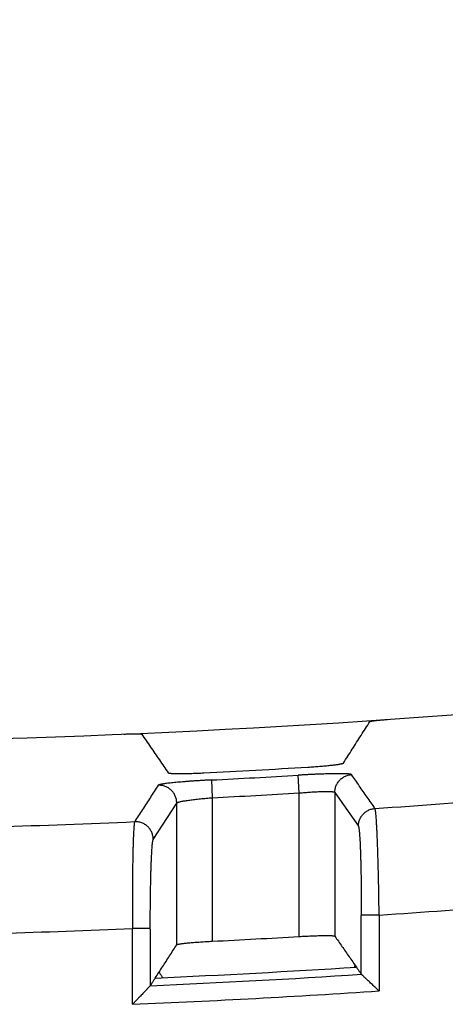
# Model space of a CAD drawing. Header units: inches. Extents: x 0 to 34, y 0 to 22.
# Tile 54 of 78: x 16.965 to 17.204, y 12.938 to 13.491. Entities that reach past the tile are written whole.
import ezdxf

# ---------------------------------------------------------------- set-up
doc = ezdxf.new("R2010")
doc.units = ezdxf.units.IN
doc.header["$LTSCALE"] = 1.87
doc.header["$MEASUREMENT"] = 0
doc.layers.get('0').update_dxf_attribs({"linetype": 'CONTINUOUS'})
doc.layers.add('DIMENSIONS', color=7, linetype='CONTINUOUS')
doc.styles.get("Standard").update_dxf_attribs({"font": 'txt', "width": 0.8})
doc.dimstyles.new('DIMSTYLE_1', dxfattribs={"dimtxt": 0.125, "dimasz": 0.18, "dimexe": 0.18, "dimexo": 0.0625, "dimgap": 0.09, "dimtad": 0, "dimtih": 1, "dimtoh": 1, "dimdec": 3, "dimzin": 4, "dimdsep": 46, "dimtxsty": 'STANDARD', "dimblk": '_FILLED', "dimblk1": '_FILLED', "dimblk2": '_FILLED', "dimcen": 0.09, "dimadec": 0, "dimazin": 0, "dimtp": 0.01, "dimtm": 0.01, "dimtfac": 1, "dimtdec": 3, "dimtofl": 0, "dimtmove": 0, "dimatfit": 3, "dimldrblk": '_FILLED', "dimfxl": 1, "dimtolj": 1, "dimtzin": 4, "dimarcsym": 0})

# ---------------------------------------------------------------- blocks, each defined once
blk = doc.blocks.new('_FILLED')
at = {"color": 0, "linetype": 'BYBLOCK'}
blk.add_solid([(0, 0), (-1, 0.1736), (-1, -0.1736)], dxfattribs=at)
blk = doc.blocks.new('*D1')
at = {"layer": 'DIMENSIONS', "color": 2, "linetype": 'CONTINUOUS'}
for p, q in [((14.80322, 13.09398), (14.80322, 14.04985)), ((18.12322, 13.18742), (18.12322, 14.04985)), ((14.80322, 13.92485), (15.73822, 13.92485)), ((18.12322, 13.92485), (17.18822, 13.92485))]:
    blk.add_line(p, q, dxfattribs=at)
at = {"layer": 'DIMENSIONS', "color": 2, "linetype": 'CONTINUOUS', "xscale": 0.18, "yscale": 0.18, "zscale": 0.18, "rotation": 180}
blk.add_blockref('_FILLED', (14.80322, 13.92485), dxfattribs=at)
at = {"layer": 'DIMENSIONS', "color": 2, "linetype": 'CONTINUOUS', "xscale": 0.18, "yscale": 0.18, "zscale": 0.18}
blk.add_blockref('_FILLED', (18.12322, 13.92485), dxfattribs=at)
at = {"layer": 'DIMENSIONS', "color": 2, "linetype": 'CONTINUOUS', "width": 0.8}
for s, p in [('[', (16.42572, 13.86235)), (']', (17.02572, 13.86235)), ('3.320', (15.80072, 13.86235)), ('84.33', (16.52572, 13.86235))]:
    blk.add_text(s, height=0.125, dxfattribs=at).set_placement(p)

msp = doc.modelspace()

# ---------------------------------------------------------------- linework, layer by layer
at = {"color": 7, "linetype": 'CONTINUOUS'}
for p, q in [((17.12225, 13.057), (17.12166, 13.06697)), ((17.07286, 13.06428), (17.07337, 13.05431)), ((17.12225, 12.97635), (17.12225, 13.057)), ((17.14223, 13.05734), (17.14223, 12.97654)), ((17.14223, 13.05734), (17.15546, 13.03832)), ((17.04016, 13.03089), (17.05338, 13.05134)), ((17.05338, 12.97171), (17.05338, 13.05134)), ((17.07337, 13.05431), (17.07337, 12.97369)), ((17.16711, 12.98839), (17.15711, 12.98839)), ((17.16711, 12.98839), (17.16711, 12.94574)), ((17.02851, 12.93825), (17.02851, 12.98084)), ((17.0385, 12.98084), (17.02851, 12.98084))]:
    msp.add_line(p, q, dxfattribs=at)
for radius, start, end in [(5.76796, 259.86523, 280.13477), (5.79181, 272.873044, 273.45248), (5.79603, 272.913452, 273.396553), (5.80602, 272.913446, 273.396553), (5.81739, 273.809725, 274.575838), (5.81739, 271.712922, 272.477495), (5.87731, 273.793479, 274.5207), (5.87731, 271.714503, 272.440288), (5.88653, 272.873565, 273.350045), (5.90566, 272.552867, 273.650802), (5.90988, 272.523754, 273.675517), (5.91986, 272.422737, 273.766172)]:
    msp.add_arc((16.77826, 18.85282), radius, start, end, dxfattribs=at)
for points, knots in [([(17.14704, 13.07377), (17.14869, 13.07637), (17.152, 13.08156), (17.15696, 13.08935), (17.16027, 13.09453), (17.16191, 13.09712)], [0, 0, 0, 0, 0.333892, 0.667225, 1, 1, 1, 1]), ([(17.16191, 13.09712), (17.16193, 13.09715), (17.16202, 13.09719), (17.16219, 13.09725), (17.16245, 13.09731), (17.1628, 13.09738), (17.16323, 13.09745), (17.16374, 13.09753), (17.16433, 13.09761), (17.16498, 13.09769), (17.1657, 13.09777), (17.16648, 13.09785), (17.1673, 13.09793), (17.16817, 13.09801), (17.16908, 13.09809), (17.17001, 13.09816), (17.17095, 13.09824), (17.17159, 13.09828), (17.17191, 13.0983)], [0, 0, 0, 0, 0.009574, 0.027529, 0.054085, 0.089234, 0.132673, 0.183923, 0.242752, 0.308417, 0.380399, 0.458158, 0.54067, 0.627524, 0.71775, 0.810352, 0.904871, 1, 1, 1, 1]), ([(17.02371, 13.09008), (17.02402, 13.09009), (17.02466, 13.09012), (17.02561, 13.09015), (17.02654, 13.09018), (17.02744, 13.0902), (17.02831, 13.09022), (17.02914, 13.09023), (17.02991, 13.09023), (17.03063, 13.09023), (17.03129, 13.09023), (17.03187, 13.09021), (17.03238, 13.09019), (17.03281, 13.09017), (17.03316, 13.09014), (17.03342, 13.0901), (17.03359, 13.09007), (17.03368, 13.09003), (17.0337, 13.09001)], [0, 0, 0, 0, 0.095757, 0.190723, 0.283674, 0.374158, 0.461177, 0.543773, 0.621546, 0.693483, 0.759056, 0.817755, 0.868834, 0.912063, 0.946957, 0.973205, 0.990799, 1, 1, 1, 1]), ([(17.0337, 13.09001), (17.03535, 13.0876), (17.03865, 13.08279), (17.04361, 13.07556), (17.04692, 13.07074), (17.04858, 13.06833)], [0, 0, 0, 0, 0.332773, 0.666106, 1, 1, 1, 1]), ([(17.12705, 13.07152), (17.12762, 13.07155), (17.12875, 13.07163), (17.13043, 13.07174), (17.1321, 13.07186), (17.13372, 13.07199), (17.1353, 13.07212), (17.13682, 13.07225), (17.13827, 13.07239), (17.13964, 13.07253), (17.14091, 13.07266), (17.14208, 13.0728), (17.14315, 13.07294), (17.14409, 13.07307), (17.14492, 13.0732), (17.14561, 13.07333), (17.14617, 13.07344), (17.14659, 13.07355), (17.14686, 13.07365), (17.14701, 13.07373), (17.14704, 13.07377)], [0, 0, 0, 0, 0.084603, 0.1687, 0.251541, 0.332701, 0.41139, 0.487225, 0.559481, 0.627765, 0.69149, 0.750221, 0.803555, 0.851045, 0.892443, 0.927374, 0.955696, 0.977188, 0.991859, 1, 1, 1, 1]), ([(17.04858, 13.06833), (17.04861, 13.06829), (17.04875, 13.06823), (17.04903, 13.06816), (17.04945, 13.0681), (17.05001, 13.06804), (17.0507, 13.06799), (17.05152, 13.06796), (17.05247, 13.06793), (17.05353, 13.06791), (17.05471, 13.0679), (17.05598, 13.0679), (17.05734, 13.06792), (17.05879, 13.06794), (17.06031, 13.06797), (17.06189, 13.06802), (17.06351, 13.06807), (17.06518, 13.06813), (17.06686, 13.06821), (17.068, 13.06826), (17.06857, 13.06829)], [0, 0, 0, 0, 0.007829, 0.022165, 0.043359, 0.071423, 0.106128, 0.147333, 0.194657, 0.247855, 0.306484, 0.370147, 0.438416, 0.510716, 0.586666, 0.66555, 0.746997, 0.830222, 0.914796, 1, 1, 1, 1]), ([(17.15159, 13.0673), (17.15155, 13.06736), (17.15137, 13.06744), (17.15103, 13.06753), (17.15051, 13.06761), (17.14982, 13.06768), (17.14897, 13.06773), (17.14795, 13.06777), (17.14679, 13.0678), (17.14547, 13.06781), (17.14402, 13.06782), (17.14242, 13.0678), (17.14071, 13.06777), (17.13888, 13.06773), (17.13696, 13.06768), (17.13495, 13.06761), (17.13286, 13.06753), (17.1307, 13.06744), (17.12848, 13.06734), (17.12623, 13.06723), (17.12395, 13.0671), (17.12242, 13.06702), (17.12166, 13.06697)], [0, 0, 0, 0, 0.006641, 0.01846, 0.035874, 0.058943, 0.087537, 0.121362, 0.160236, 0.204072, 0.252747, 0.305983, 0.363363, 0.424407, 0.488613, 0.555644, 0.62535, 0.697512, 0.771646, 0.847172, 0.923492, 1, 1, 1, 1]), ([(17.14223, 13.05735), (17.14224, 13.05768), (17.14227, 13.05835), (17.14242, 13.05933), (17.14267, 13.0603), (17.14302, 13.06125), (17.14346, 13.06215), (17.14399, 13.063), (17.1446, 13.0638), (17.14529, 13.06453), (17.14604, 13.06519), (17.14686, 13.06577), (17.14773, 13.06627), (17.14865, 13.06667), (17.14961, 13.06699), (17.15059, 13.0672), (17.15125, 13.06728), (17.15159, 13.0673)], [0, 0, 0, 0, 0.066046, 0.132616, 0.199238, 0.265892, 0.332581, 0.399311, 0.466066, 0.532824, 0.599579, 0.666326, 0.733066, 0.79981, 0.866559, 0.933297, 1, 1, 1, 1]), ([(17.16479, 13.04828), (17.16332, 13.0504), (17.16038, 13.05463), (17.15598, 13.06097), (17.15305, 13.06519), (17.15159, 13.0673)], [0, 0, 0, 0, 0.333841, 0.667174, 1, 1, 1, 1]), ([(17.07286, 13.06428), (17.0721, 13.06424), (17.07058, 13.06416), (17.0683, 13.06403), (17.06605, 13.0639), (17.06383, 13.06376), (17.06167, 13.06361), (17.05958, 13.06346), (17.05757, 13.0633), (17.05565, 13.06315), (17.05382, 13.06299), (17.0521, 13.06282), (17.05051, 13.06266), (17.04905, 13.0625), (17.04773, 13.06234), (17.04656, 13.06218), (17.04555, 13.06203), (17.04469, 13.06188), (17.04401, 13.06174), (17.04349, 13.0616), (17.04314, 13.06147), (17.04297, 13.06137), (17.04293, 13.06132)], [0, 0, 0, 0, 0.07578, 0.15154, 0.226655, 0.300504, 0.372477, 0.442045, 0.508964, 0.573088, 0.63411, 0.691544, 0.744913, 0.793776, 0.837824, 0.876908, 0.910948, 0.939784, 0.963143, 0.98089, 0.993059, 1, 1, 1, 1]), ([(17.04293, 13.06131), (17.04147, 13.05904), (17.03853, 13.0545), (17.03413, 13.04769), (17.0312, 13.04314), (17.02973, 13.04086)], [0, 0, 0, 0, 0.332865, 0.666197, 1, 1, 1, 1]), ([(17.05338, 13.05134), (17.05338, 13.05168), (17.05334, 13.05235), (17.05319, 13.05334), (17.05293, 13.05432), (17.05258, 13.05527), (17.05214, 13.05618), (17.0516, 13.05703), (17.05099, 13.05783), (17.05029, 13.05856), (17.04953, 13.05922), (17.0487, 13.0598), (17.04782, 13.0603), (17.04689, 13.0607), (17.04593, 13.06101), (17.04494, 13.06122), (17.04394, 13.06132), (17.04326, 13.06133), (17.04293, 13.06131)], [0, 0, 0, 0, 0.062349, 0.124809, 0.187327, 0.249864, 0.312397, 0.374916, 0.437418, 0.499912, 0.562408, 0.624917, 0.687447, 0.749998, 0.81256, 0.87511, 0.937609, 1, 1, 1, 1]), ([(17.12225, 13.057), (17.12279, 13.05705), (17.12386, 13.05714), (17.12547, 13.05727), (17.12705, 13.05739), (17.1286, 13.05749), (17.13011, 13.05759), (17.13157, 13.05767), (17.13296, 13.05773), (17.13428, 13.05779), (17.13553, 13.05782), (17.13669, 13.05784), (17.13775, 13.05785), (17.13871, 13.05784), (17.13957, 13.05782), (17.14031, 13.05778), (17.14094, 13.05772), (17.14144, 13.05766), (17.14183, 13.05757), (17.14208, 13.05748), (17.14221, 13.05739), (17.14223, 13.05734)], [0, 0, 0, 0, 0.080895, 0.161172, 0.240318, 0.317814, 0.393155, 0.465854, 0.535447, 0.601493, 0.663576, 0.721311, 0.77434, 0.822339, 0.865013, 0.902109, 0.933416, 0.958781, 0.978146, 0.991638, 1, 1, 1, 1]), ([(17.05338, 13.05134), (17.0534, 13.0514), (17.05354, 13.05152), (17.05382, 13.05166), (17.05425, 13.05181), (17.0548, 13.05197), (17.0555, 13.05214), (17.05632, 13.05232), (17.05727, 13.05249), (17.05833, 13.05267), (17.05951, 13.05285), (17.06078, 13.05303), (17.06215, 13.05321), (17.0636, 13.05338), (17.06512, 13.05355), (17.0667, 13.05372), (17.06832, 13.05388), (17.06998, 13.05403), (17.07167, 13.05417), (17.0728, 13.05426), (17.07337, 13.05431)], [0, 0, 0, 0, 0.00955, 0.025049, 0.047093, 0.07576, 0.110949, 0.152458, 0.20002, 0.25331, 0.311952, 0.375524, 0.443566, 0.515583, 0.591048, 0.669412, 0.750097, 0.832501, 0.91601, 1, 1, 1, 1]), ([(17.15546, 13.03832), (17.15546, 13.03865), (17.15549, 13.03932), (17.15565, 13.04031), (17.1559, 13.04128), (17.15624, 13.04222), (17.15668, 13.04312), (17.15721, 13.04397), (17.15782, 13.04477), (17.1585, 13.0455), (17.15926, 13.04616), (17.16007, 13.04674), (17.16094, 13.04724), (17.16186, 13.04765), (17.16281, 13.04796), (17.16379, 13.04818), (17.16446, 13.04826), (17.16479, 13.04828)], [0, 0, 0, 0, 0.066662, 0.133244, 0.199881, 0.266533, 0.333193, 0.399868, 0.466551, 0.53324, 0.599932, 0.666617, 0.733293, 0.799981, 0.866685, 0.933377, 1, 1, 1, 1]), ([(17.16711, 12.98839), (17.16709, 12.98965), (17.16706, 12.99218), (17.16701, 12.99596), (17.16695, 12.99971), (17.16689, 13.00341), (17.16682, 13.00706), (17.16674, 13.01062), (17.16666, 13.0141), (17.16657, 13.01748), (17.16648, 13.02074), (17.16638, 13.02386), (17.16628, 13.02685), (17.16617, 13.02967), (17.16607, 13.03233), (17.16595, 13.03482), (17.16584, 13.03712), (17.16573, 13.03923), (17.16561, 13.04113), (17.1655, 13.04282), (17.16538, 13.04429), (17.16526, 13.04554), (17.16515, 13.04656), (17.16504, 13.04735), (17.16493, 13.04789), (17.16484, 13.04819), (17.16479, 13.04828)], [0, 0, 0, 0, 0.063386, 0.126494, 0.189073, 0.250887, 0.311707, 0.371296, 0.429397, 0.485764, 0.540165, 0.592377, 0.642192, 0.689421, 0.733887, 0.775425, 0.813878, 0.849088, 0.880905, 0.909196, 0.933845, 0.954757, 0.971861, 0.985109, 0.994476, 1, 1, 1, 1]), ([(17.02973, 13.04086), (17.02968, 13.04076), (17.0296, 13.04047), (17.0295, 13.0399), (17.0294, 13.0391), (17.02931, 13.03807), (17.02921, 13.03682), (17.02912, 13.03533), (17.02904, 13.03363), (17.02896, 13.03172), (17.02888, 13.02961), (17.02881, 13.0273), (17.02875, 13.0248), (17.02869, 13.02213), (17.02864, 13.01929), (17.02859, 13.01631), (17.02855, 13.01318), (17.02852, 13.00992), (17.02849, 13.00654), (17.02847, 13.00306), (17.02846, 12.99949), (17.02845, 12.99585), (17.02846, 12.99215), (17.02847, 12.9884), (17.02848, 12.98463), (17.0285, 12.9821), (17.02851, 12.98084)], [0, 0, 0, 0, 0.005672, 0.015184, 0.028576, 0.045819, 0.066857, 0.091612, 0.119989, 0.151875, 0.187145, 0.225656, 0.267254, 0.311774, 0.35904, 0.408863, 0.461045, 0.515379, 0.571648, 0.62963, 0.689089, 0.749787, 0.81148, 0.873921, 0.936862, 1, 1, 1, 1]), ([(17.04016, 13.03088), (17.04016, 13.03121), (17.04012, 13.03189), (17.03997, 13.03288), (17.03971, 13.03386), (17.03936, 13.03481), (17.03892, 13.03571), (17.03839, 13.03657), (17.03777, 13.03737), (17.03708, 13.0381), (17.03632, 13.03876), (17.03549, 13.03934), (17.03461, 13.03984), (17.03369, 13.04024), (17.03273, 13.04055), (17.03174, 13.04076), (17.03074, 13.04087), (17.03007, 13.04088), (17.02973, 13.04086)], [0, 0, 0, 0, 0.062579, 0.124984, 0.187454, 0.249969, 0.312512, 0.375062, 0.437599, 0.500104, 0.562572, 0.625048, 0.687559, 0.750078, 0.812579, 0.875063, 0.937538, 1, 1, 1, 1]), ([(17.15546, 13.03832), (17.15551, 13.03824), (17.1556, 13.03799), (17.1557, 13.03751), (17.15581, 13.0368), (17.15592, 13.03588), (17.15603, 13.03475), (17.15613, 13.03342), (17.15623, 13.03188), (17.15633, 13.03016), (17.15642, 13.02826), (17.15651, 13.02618), (17.1566, 13.02393), (17.15668, 13.02153), (17.15675, 13.01898), (17.15682, 13.01629), (17.15688, 13.01348), (17.15693, 13.01056), (17.15698, 13.00753), (17.15702, 13.00443), (17.15706, 13.00125), (17.15708, 12.99803), (17.1571, 12.99477), (17.15711, 12.99145), (17.15711, 12.98922), (17.15711, 12.98808)], [0, 0, 0, 0, 0.005636, 0.015447, 0.029573, 0.047998, 0.070619, 0.09729, 0.127857, 0.162158, 0.200071, 0.24149, 0.286246, 0.334134, 0.384937, 0.438425, 0.494369, 0.552558, 0.612761, 0.674644, 0.737835, 0.801996, 0.866806, 0.931912, 1, 1, 1, 1]), ([(17.0385, 12.98055), (17.0385, 12.98173), (17.0385, 12.98401), (17.03851, 12.98739), (17.03853, 12.99068), (17.03856, 12.9939), (17.03859, 12.99705), (17.03863, 13.00012), (17.03868, 13.00312), (17.03874, 13.00602), (17.0388, 13.00882), (17.03886, 13.01149), (17.03894, 13.01403), (17.03902, 13.01643), (17.0391, 13.01867), (17.03919, 13.02075), (17.03928, 13.02265), (17.03938, 13.02437), (17.03948, 13.02591), (17.03959, 13.02724), (17.03969, 13.02838), (17.0398, 13.0293), (17.03991, 13.03003), (17.04002, 13.03053), (17.0401, 13.0308), (17.04016, 13.03089)], [0, 0, 0, 0, 0.069745, 0.135981, 0.201216, 0.265202, 0.327737, 0.388723, 0.448157, 0.505921, 0.561597, 0.614765, 0.6652, 0.712754, 0.757275, 0.798602, 0.83654, 0.870841, 0.901314, 0.927891, 0.950524, 0.969112, 0.983558, 0.993817, 1, 1, 1, 1]), ([(17.15711, 12.95511), (17.15711, 12.95878), (17.15711, 12.9661), (17.15711, 12.97709), (17.15711, 12.98441), (17.15711, 12.98808)], [0, 0, 0, 0, 0.333333, 0.666667, 1, 1, 1, 1]), ([(17.0385, 12.98055), (17.0385, 12.97701), (17.0385, 12.96993), (17.0385, 12.95931), (17.0385, 12.95223), (17.0385, 12.94869)], [0, 0, 0, 0, 0.333333, 0.666667, 1, 1, 1, 1]), ([(17.05338, 12.97171), (17.05341, 12.97176), (17.05355, 12.97183), (17.05383, 12.97193), (17.05425, 12.97203), (17.05481, 12.97214), (17.0555, 12.97225), (17.05632, 12.97237), (17.05727, 12.97248), (17.05833, 12.9726), (17.05951, 12.97272), (17.06078, 12.97284), (17.06215, 12.97296), (17.06359, 12.97308), (17.06511, 12.97319), (17.06669, 12.9733), (17.06832, 12.97341), (17.06998, 12.97351), (17.07167, 12.97361), (17.0728, 12.97367), (17.07337, 12.97369)], [0, 0, 0, 0, 0.008058, 0.02269, 0.04415, 0.072447, 0.107358, 0.148739, 0.196214, 0.249533, 0.308252, 0.371967, 0.440246, 0.512503, 0.588349, 0.66706, 0.748257, 0.831148, 0.915301, 1, 1, 1, 1]), ([(17.12225, 12.97635), (17.12281, 12.97638), (17.12394, 12.97645), (17.12562, 12.97654), (17.12728, 12.97662), (17.12891, 12.97669), (17.13049, 12.97675), (17.13201, 12.9768), (17.13346, 12.97684), (17.13482, 12.97687), (17.1361, 12.97689), (17.13727, 12.97689), (17.13834, 12.97689), (17.13928, 12.97688), (17.14011, 12.97685), (17.1408, 12.97681), (17.14136, 12.97676), (17.14178, 12.97671), (17.14206, 12.97664), (17.14221, 12.97658), (17.14223, 12.97654)], [0, 0, 0, 0, 0.084426, 0.168707, 0.251988, 0.333659, 0.412763, 0.48887, 0.561298, 0.629685, 0.693451, 0.752159, 0.805414, 0.852778, 0.894005, 0.928718, 0.956774, 0.977944, 0.99224, 1, 1, 1, 1]), ([(17.14223, 12.97654), (17.14356, 12.97463), (17.14623, 12.97078), (17.15026, 12.96498), (17.15295, 12.9611), (17.15431, 12.95915)], [0, 0, 0, 0, 0.330098, 0.663417, 1, 1, 1, 1]), ([(17.04131, 12.95302), (17.04265, 12.9551), (17.04534, 12.95926), (17.04936, 12.96549), (17.05204, 12.96964), (17.05338, 12.97171)], [0, 0, 0, 0, 0.333777, 0.667111, 1, 1, 1, 1]), ([(17.04349, 12.95641), (17.04356, 12.95626), (17.0439, 12.95562), (17.04455, 12.95454), (17.04518, 12.95365), (17.04551, 12.95322)], [0, 0, 0, 0, 0.135106, 0.573099, 1, 1, 1, 1]), ([(17.15431, 12.95915), (17.15462, 12.95869), (17.15526, 12.95778), (17.15619, 12.95644), (17.15681, 12.95555), (17.15711, 12.95511)], [0, 0, 0, 0, 0.340227, 0.674118, 1, 1, 1, 1]), ([(17.04131, 12.95302), (17.04099, 12.95253), (17.04036, 12.95156), (17.03943, 12.95011), (17.0388, 12.94916), (17.0385, 12.94869)], [0, 0, 0, 0, 0.340227, 0.674077, 1, 1, 1, 1]), ([(17.16711, 12.94574), (17.16673, 12.9461), (17.16598, 12.9468), (17.16487, 12.94783), (17.16382, 12.94882), (17.16282, 12.94976), (17.16189, 12.95063), (17.16104, 12.95143), (17.16027, 12.95214), (17.1596, 12.95277), (17.15902, 12.95332), (17.15852, 12.95378), (17.15811, 12.95417), (17.15778, 12.95449), (17.15751, 12.95473), (17.15733, 12.95491), (17.1572, 12.95502), (17.15714, 12.95509), (17.15712, 12.95511)], [0, 0, 0, 0, 0.114111, 0.225073, 0.331244, 0.431312, 0.524787, 0.610344, 0.686824, 0.753914, 0.81215, 0.861648, 0.902765, 0.936076, 0.96209, 0.980998, 0.993182, 1, 1, 1, 1]), ([(17.0385, 12.94869), (17.03848, 12.94866), (17.03842, 12.9486), (17.0383, 12.94848), (17.03812, 12.94829), (17.03787, 12.94803), (17.03756, 12.94769), (17.03716, 12.94728), (17.03668, 12.94678), (17.03611, 12.94619), (17.03545, 12.94549), (17.03469, 12.9447), (17.03384, 12.94381), (17.0329, 12.94283), (17.03188, 12.94177), (17.0308, 12.94064), (17.02967, 12.93946), (17.0289, 12.93866), (17.02851, 12.93825)], [0, 0, 0, 0, 0.006438, 0.017872, 0.035682, 0.060374, 0.092205, 0.13162, 0.1794, 0.236143, 0.302213, 0.378172, 0.464022, 0.558612, 0.660468, 0.768932, 0.882697, 1, 1, 1, 1])]:
    msp.add_open_spline(points, degree=3, knots=knots, dxfattribs=at)
msp.add_open_spline([(17.15325, 12.95908), (17.15338, 12.95945), (17.15349, 12.95982), (17.15359, 12.96019)], degree=3, dxfattribs=at)

# ---------------------------------------------------------------- dimensions: what is measured, and where the dimension line sits
at = {"layer": 'DIMENSIONS', "color": 2, "linetype": 'CONTINUOUS'}
dim = msp.add_linear_dim(base=(14.80322, 13.92485), p1=(18.12322, 13.18742), p2=(14.80322, 13.09398), angle=180, dimstyle='DIMSTYLE_1', dxfattribs=at)
dim.commit()
dim.dimension.update_dxf_attribs({"geometry": '*D1', "text_midpoint": (16.46322, 13.92485), "dimtype": 160})

doc.saveas('drawing.dxf')
